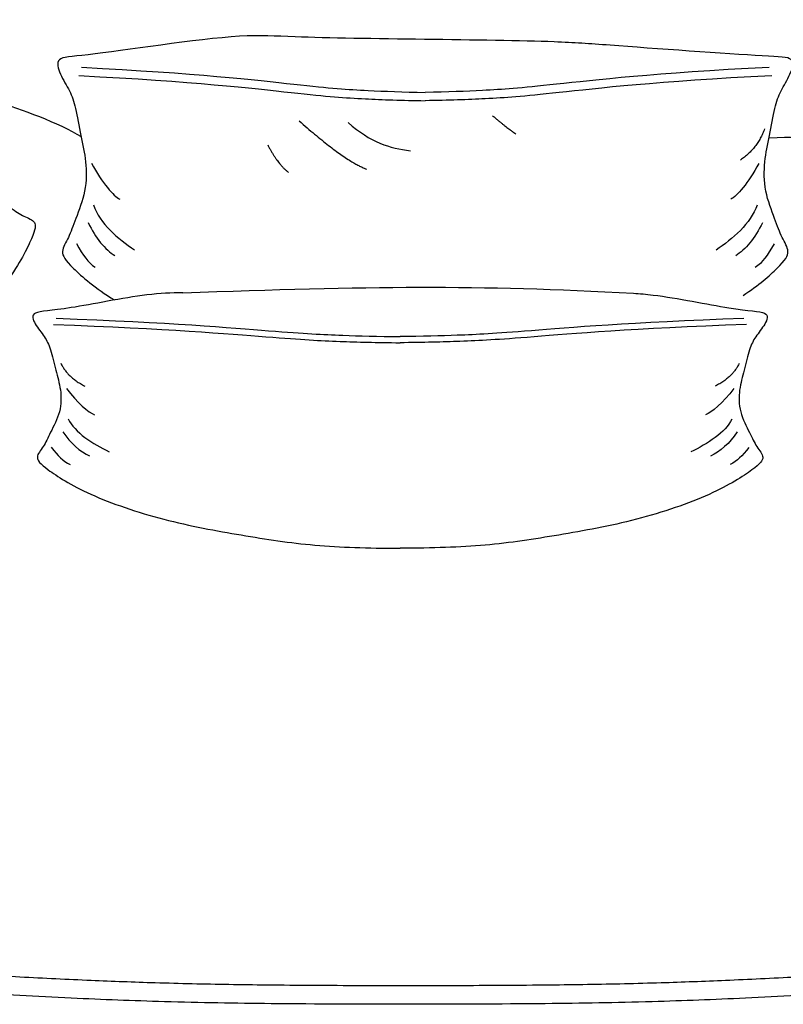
# Model space of a CAD drawing. Header units: millimetres. Extents: x 1225 to 3243, y -459 to 536.
# Tile 10 of 26: x 1982 to 2478, y -459 to 179. Entities that reach past the tile are written whole.
import ezdxf

# ---------------------------------------------------------------- set-up
doc = ezdxf.new("R2010")
doc.units = ezdxf.units.MM
doc.header["$MEASUREMENT"] = 0
doc.layers.add('Swipe - Sofa 2 seater', color=18, linetype='Continuous', true_color=0x000000)

msp = doc.modelspace()

# ---------------------------------------------------------------- linework, layer by layer
at = {"layer": 'Swipe - Sofa 2 seater'}
for points, degree in [([(1899.21, 214.41), (1894.67, 202.51), (1894.97, 192.19), (1891.63, 185.51), (1883.44, 177.62), (1881.01, 171.55), (1884.04, 167.91), (1892.24, 164.57), (1915.01, 149.08), (1928.37, 137.85), (1959.03, 129.65), (2007, 112.65), (2021.85, 103.48)], 3), ([(2288.89, 117.02), (2299.12, 108.4), (2303.97, 105.17)], 2), ([(2163.37, 113.7), (2192.45, 87.85), (2206.99, 82.47)], 2), ([(2195.09, 112.64), (2209.63, 99.72), (2222.02, 95.95), (2235.48, 94.34)], 3), ([(2465.28, 108.5), (2460.79, 95.77), (2449.72, 88.31)], 2), ([(2142.91, 98.08), (2149.37, 85.7), (2156.37, 80.31)], 2), ([(2028.61, 86.23), (2035.49, 73.5), (2042.97, 64.8), (2046.86, 62.93)], 3), ([(2461.69, 86.14), (2454.81, 73.41), (2447.33, 64.71), (2443.44, 62.85)], 3), ([(2029.81, 59.21), (2034, 47.1), (2045.67, 37.16), (2056.45, 30.01)], 3), ([(2460.5, 59.12), (2456.31, 47), (2444.65, 37.07), (2433.88, 29.93)], 3), ([(2026.35, 47.76), (2031.12, 37.69), (2037.48, 30.1), (2043.69, 26.3)], 3), ([(2463.96, 47.66), (2459.2, 37.6), (2452.84, 30.01), (2446.64, 26.21)], 3), ([(2018.72, 34.06), (2023.33, 26.14), (2026.2, 22.01), (2030.97, 18.71)], 3), ([(2471.6, 33.96), (2466.99, 26.04), (2464.13, 21.91), (2459.36, 18.61)], 3), ([(2087.86, 2.2), (2208.03, 6.58), (2279.57, 7.46), (2380.28, 1.87)], 3), ([(2008.63, -43.54), (2013.12, -52.85), (2024.19, -58.3)], 2), ([(2448.89, -43.61), (2444.41, -52.92), (2433.34, -58.36)], 2), ([(2012.22, -59.88), (2019.11, -69.19), (2026.59, -75.55), (2030.48, -76.91)], 3), ([(2445.31, -59.95), (2438.43, -69.26), (2430.95, -75.62), (2427.06, -76.98)], 3), ([(2013.43, -79.64), (2017.62, -88.49), (2029.29, -95.76), (2040.06, -100.98)], 3), ([(2444.12, -79.71), (2439.93, -88.56), (2428.26, -95.82), (2417.49, -101.04)], 3), ([(2009.97, -88.01), (2014.74, -95.37), (2021.1, -100.92), (2027.3, -103.69)], 3), ([(2447.58, -88.08), (2442.81, -95.44), (2436.45, -100.99), (2430.25, -103.76)], 3), ([(2002.34, -98.02), (2006.95, -103.81), (2009.81, -106.83), (2014.58, -109.24)], 3), ([(2455.22, -98.09), (2450.61, -103.88), (2447.74, -106.9), (2442.97, -109.31)], 3)]:
    msp.add_open_spline(points, degree=degree, dxfattribs=at)
for points, knots in [([(2451.42, 0.45), (2461.51, 7.07), (2477.36, 20.98), (2482.42, 28.89), (2476.36, 37.71), (2472.48, 49.22), (2464.94, 68.08), (2464.95, 87.67), (2468.61, 103.59), (2472, 123.43), (2475.5, 132.8), (2482.46, 144.04), (2485.65, 155.31), (2464.95, 155.31), (2369.38, 162.48), (2312.83, 166.57), (2176.56, 166.57), (2120.45, 170.76), (2025.32, 155.3), (2004.61, 155.3), (2007.8, 144.03), (2014.76, 132.79), (2018.26, 123.41), (2021.65, 103.58), (2025.31, 87.66), (2025.31, 68.06), (2017.78, 49.21), (2013.9, 37.7), (2007.84, 28.88), (2013.12, 20.63), (2030.94, 5.14), (2043.46, -2.48)], [-423.216863, -423.216863, -423.216863, -423.216863, -400.847642, -374.482828, -348.118014, -321.753199, -295.388385, -269.023571, -242.658757, -216.293943, -189.929129, -163.564315, -137.1995, -110.834686, -58.105058, -31.740244, 52.729628, 79.094442, 131.824071, 158.188885, 184.553699, 210.918513, 237.283327, 263.648141, 290.012956, 316.37777, 342.742584, 369.107398, 395.472212, 421.837026, 447.487501, 447.487501, 447.487501, 447.487501]), ([(2021.99, 148.48), (2097.12, 144.69), (2173.95, 135.62), (2202.35, 133.53), (2230.83, 132.45), (2245.14, 132.22)], [0, 0, 0, 0, 74.882467, 149.764933, 207.250362, 207.250362, 207.250362, 207.250362]), ([(2468.28, 148.39), (2393.15, 144.63), (2316.33, 135.59), (2287.93, 133.51), (2259.44, 132.44), (2245.14, 132.22)], [0, 0, 0, 0, 74.882467, 149.764933, 207.250362, 207.250362, 207.250362, 207.250362]), ([(2020.26, 143.08), (2095.39, 139.29), (2172.22, 130.22), (2200.93, 128.1), (2230.1, 127.01), (2245.14, 126.79)], [0, 0, 0, 0, 74.882467, 149.764933, 209.560969, 209.560969, 209.560969, 209.560969]), ([(2470.02, 142.98), (2394.89, 139.23), (2318.06, 130.19), (2289.35, 128.08), (2260.18, 127), (2245.14, 126.79)], [0, 0, 0, 0, 74.882467, 149.764933, 209.560969, 209.560969, 209.560969, 209.560969]), ([(1856.02, 92.04), (1862.42, 95.79), (1881.15, 105.53), (1930.06, 121.82), (1947.92, 132.3), (1949.44, 123.38), (1947.71, 112.58), (1948.25, 104.73), (1952.86, 90.16), (1955.75, 78), (1963.19, 65.31), (1976.85, 56.91), (1984.56, 51.41), (1993.14, 48.77), (1991.7, 40.68), (1977.1, 11.43), (1941.83, -29.53), (1902.17, -63.46), (1866.5, -92.71), (1836.36, -111.55), (1818.49, -122.17), (1818.34, -122.26)], [91.223953, 91.223953, 91.223953, 91.223953, 105.459257, 131.824071, 158.188885, 184.553699, 210.918513, 237.283327, 263.648141, 290.012956, 316.37777, 342.742584, 369.107398, 395.472212, 421.837026, 448.20184, 474.566655, 500.931469, 527.296283, 553.661097, 553.875775, 553.875775, 553.875775, 553.875775]), ([(2511.15, 102.98), (2506.68, 102.29), (2496.15, 101.69), (2483.57, 103.3), (2468.23, 102.56)], [723.939987, 723.939987, 723.939987, 723.939987, 726.092155, 728.599451, 728.599451, 728.599451, 728.599451]), ([(2087.86, 2.2), (2080.45, 2.2), (2059.36, 1.12), (2008.93, -9.58), (1988.23, -9.57), (1991.42, -18.03), (1998.39, -26.47), (2001.89, -33.52), (2005.29, -48.41), (2008.95, -60.37), (2008.95, -75.08), (2001.42, -89.24), (1997.54, -97.88), (1991.49, -104.5), (1996.82, -110.75), (2024.21, -128.6), (2075.36, -146.08), (2126.74, -155.28), (2172.31, -162.46), (2207.83, -163.45), (2228.63, -163.57), (2228.8, -163.57)], [91.223953, 91.223953, 91.223953, 91.223953, 105.459257, 131.824071, 158.188885, 184.553699, 210.918513, 237.283327, 263.648141, 290.012956, 316.37777, 342.742584, 369.107398, 395.472212, 421.837026, 448.20184, 474.566655, 500.931469, 527.296283, 553.661097, 553.875775, 553.875775, 553.875775, 553.875775]), ([(2380.28, 1.87), (2384.31, 1.65), (2403.21, -0.01), (2448.57, -9.65), (2469.27, -9.65), (2466.08, -18.11), (2459.12, -26.55), (2455.63, -33.59), (2452.24, -48.49), (2448.58, -60.44), (2448.59, -75.15), (2456.13, -89.31), (2460.01, -97.96), (2466.07, -104.58), (2460.74, -110.83), (2433.36, -128.66), (2382.22, -146.12), (2330.85, -155.31), (2285.28, -162.48), (2249.76, -163.46), (2228.96, -163.57), (2228.8, -163.57)], [97.963594, 97.963594, 97.963594, 97.963594, 105.459257, 131.824071, 158.188885, 184.553699, 210.918513, 237.283327, 263.648141, 290.012956, 316.37777, 342.742584, 369.107398, 395.472212, 421.837026, 448.20184, 474.566655, 500.931469, 527.296283, 553.661097, 553.875775, 553.875775, 553.875775, 553.875775]), ([(2003.87, -18.33), (2079, -21.1), (2155.83, -27.73), (2184.55, -29.28), (2213.71, -30.08), (2228.76, -30.24)], [0, 0, 0, 0, 74.882467, 149.764933, 209.560969, 209.560969, 209.560969, 209.560969]), ([(2005.6, -14.38), (2080.74, -17.15), (2157.57, -23.78), (2185.96, -25.32), (2214.45, -26.1), (2228.76, -26.27)], [0, 0, 0, 0, 74.882467, 149.764933, 207.250362, 207.250362, 207.250362, 207.250362]), ([(2451.9, -14.45), (2376.77, -17.2), (2299.94, -23.81), (2271.55, -25.33), (2243.06, -26.11), (2228.76, -26.27)], [0, 0, 0, 0, 74.882467, 149.764933, 207.250362, 207.250362, 207.250362, 207.250362]), ([(2453.63, -18.4), (2378.5, -21.15), (2301.68, -27.76), (2272.96, -29.29), (2243.8, -30.08), (2228.76, -30.24)], [0, 0, 0, 0, 74.882467, 149.764933, 209.560969, 209.560969, 209.560969, 209.560969]), ([(3061.94, -178.4), (3062.08, -182.51), (3062.19, -189.49), (3061.92, -202.7), (3060.85, -217.94), (3058.02, -236.26), (3052.43, -259.75), (3042.29, -287.8), (3027.84, -313.57), (3015.23, -330.3), (3006.62, -340.14), (2996.09, -350.83), (2983.91, -360.93), (2968.12, -371.53), (2951.8, -380.48), (2931.88, -388.99), (2913.67, -395.08), (2897.65, -399.52), (2879.02, -404.03), (2855.8, -408.69), (2827, -413.42), (2790.55, -418.41), (2744.57, -423.47), (2690.72, -428.49), (2636.73, -432.66), (2584.55, -436.11), (2534.59, -439.17), (2494.21, -441.42), (2462.97, -442.99), (2433.69, -444.34), (2396.26, -445.75), (2358.33, -446.59), (2324.09, -447.04), (2285.29, -447.36), (2234.12, -447.49), (2182.95, -447.36), (2144.14, -447.04), (2109.9, -446.59), (2071.98, -445.75), (2034.55, -444.34), (2005.27, -442.99), (1974.03, -441.42), (1933.65, -439.17), (1883.69, -436.11), (1831.51, -432.66), (1777.52, -428.5), (1723.67, -423.47), (1677.69, -418.41), (1641.24, -413.42), (1612.44, -408.69), (1589.22, -404.03), (1570.59, -399.52), (1554.57, -395.08), (1536.36, -388.99), (1516.44, -380.48), (1500.12, -371.53), (1487.37, -362.97), (1477.98, -355.67), (1469.27, -347.9), (1461.61, -340.14), (1453.01, -330.3), (1440.4, -313.57), (1425.95, -287.8), (1415.81, -259.75), (1410.22, -236.26), (1407.39, -217.94), (1406.31, -202.7), (1405.2, -147.02), (1416.9, -97.49), (1419.79, -55.57)], [0, 0, 0, 0, 12.328983, 20.940176, 39.632056, 58.129458, 76.492245, 112.028996, 147.326651, 164.813124, 174.800329, 186.523699, 209.804231, 222.18841, 243.537396, 265.559086, 287.111479, 301.100668, 315.435678, 344.603284, 372.133865, 402.98868, 454.963726, 510.888737, 565.236362, 617.41374, 667.7735, 715.379287, 738.745116, 761.628277, 803.312864, 851.08955, 875.44044, 906.041369, 967.500102, 1028.958835, 1059.559764, 1083.910655, 1131.68734, 1173.371928, 1196.255088, 1219.620917, 1267.226704, 1317.586464, 1369.763842, 1424.111467, 1480.036478, 1532.011524, 1562.866339, 1590.39692, 1619.564527, 1633.899536, 1647.888725, 1669.441118, 1691.462808, 1712.811794, 1725.195973, 1737.494892, 1748.476505, 1760.199875, 1770.18708, 1787.673554, 1822.971208, 1858.50796, 1876.870746, 1895.368148, 1914.060028, 1922.671221, 2062.442663, 2062.442663, 2062.442663, 2062.442663])]:
    msp.add_open_spline(points, degree=3, knots=knots, dxfattribs=at)
at = {"layer": 'Swipe - Sofa 2 seater', "color": 18, "lineweight": -3, "true_color": 0x000000}
for points, knots in [([(2234.12, -459.44), (2204.91, -459.44), (2175.28, -459.34), (2145.23, -459.03), (2121.73, -458.78), (2099.3, -458.42), (2075.86, -457.75), (2055.1, -457.17), (2036.06, -456.42), (2015.31, -455.46), (1992.98, -454.43), (1970.89, -453.26), (1949.03, -452.03), (1925.05, -450.67), (1901.17, -449.22), (1877.41, -447.69), (1852.47, -446.09), (1827.66, -444.39), (1802.99, -442.47), (1775.79, -440.34), (1749.34, -437.99), (1722.18, -435.23), (1693, -432.27), (1662.76, -428.8), (1633.77, -424.28), (1607.39, -420.17), (1577.97, -414.56), (1552.3, -406.77), (1531.17, -400.36), (1510.66, -391.91), (1491.91, -380.28), (1481.22, -373.64), (1471.35, -366.14), (1462.18, -357.55), (1457.84, -353.48), (1453.7, -349.22), (1449.75, -344.76), (1437.98, -331.47), (1428.07, -316.69), (1419.99, -300.82), (1411.93, -284.96), (1405.77, -268.15), (1401.45, -250.89), (1396.84, -232.5), (1394.59, -214.64), (1394.18, -195.68), (1394.05, -189.82), (1394.11, -183.91), (1394.31, -177.99)], [-357.008077, -357.008077, -357.008077, -357.008077, -268.113382, -268.113382, -268.113382, -198.728582, -198.728582, -198.728582, -138.129517, -138.129517, -138.129517, -71.76059, -71.76059, -71.76059, 0, 0, 0, 74.598198, 74.598198, 74.598198, 155.735575, 155.735575, 155.735575, 244.846819, 244.846819, 244.846819, 328.356712, 328.356712, 328.356712, 394.846673, 394.846673, 394.846673, 432.58618, 432.58618, 432.58618, 450.545622, 450.545622, 450.545622, 504.05269, 504.05269, 504.05269, 557.559598, 557.559598, 557.559598, 613.485776, 613.485776, 613.485776, 631.247675, 631.247675, 631.247675, 631.247675]), ([(3073.93, -177.99), (3074.13, -183.91), (3074.18, -189.82), (3074.06, -195.68), (3073.65, -214.64), (3071.4, -232.5), (3066.79, -250.89), (3062.47, -268.15), (3056.31, -284.96), (3048.25, -300.82), (3040.17, -316.69), (3030.26, -331.47), (3018.49, -344.76), (3014.54, -349.22), (3010.4, -353.48), (3006.06, -357.55), (2996.89, -366.14), (2987.02, -373.64), (2976.33, -380.28), (2957.58, -391.91), (2937.07, -400.36), (2915.94, -406.77), (2890.27, -414.56), (2860.85, -420.17), (2834.46, -424.28), (2805.48, -428.8), (2775.24, -432.27), (2746.06, -435.23), (2718.89, -437.99), (2692.45, -440.34), (2665.25, -442.47), (2640.58, -444.39), (2615.77, -446.09), (2590.83, -447.69), (2567.07, -449.22), (2543.19, -450.67), (2519.21, -452.03), (2497.35, -453.26), (2475.26, -454.43), (2452.93, -455.46), (2432.17, -456.42), (2413.14, -457.17), (2392.38, -457.75), (2368.94, -458.42), (2346.5, -458.78), (2323.01, -459.03), (2292.96, -459.34), (2263.33, -459.44), (2234.12, -459.44)], [-1345.263829, -1345.263829, -1345.263829, -1345.263829, -1327.501929, -1327.501929, -1327.501929, -1271.575752, -1271.575752, -1271.575752, -1218.068844, -1218.068844, -1218.068844, -1164.561776, -1164.561776, -1164.561776, -1146.602334, -1146.602334, -1146.602334, -1108.862826, -1108.862826, -1108.862826, -1042.372865, -1042.372865, -1042.372865, -958.862973, -958.862973, -958.862973, -869.751729, -869.751729, -869.751729, -788.614352, -788.614352, -788.614352, -714.016154, -714.016154, -714.016154, -642.255564, -642.255564, -642.255564, -575.886637, -575.886637, -575.886637, -515.287572, -515.287572, -515.287572, -445.902772, -445.902772, -445.902772, -357.008077, -357.008077, -357.008077, -357.008077])]:
    msp.add_open_spline(points, degree=3, knots=knots, dxfattribs=at)

doc.saveas('drawing.dxf')
